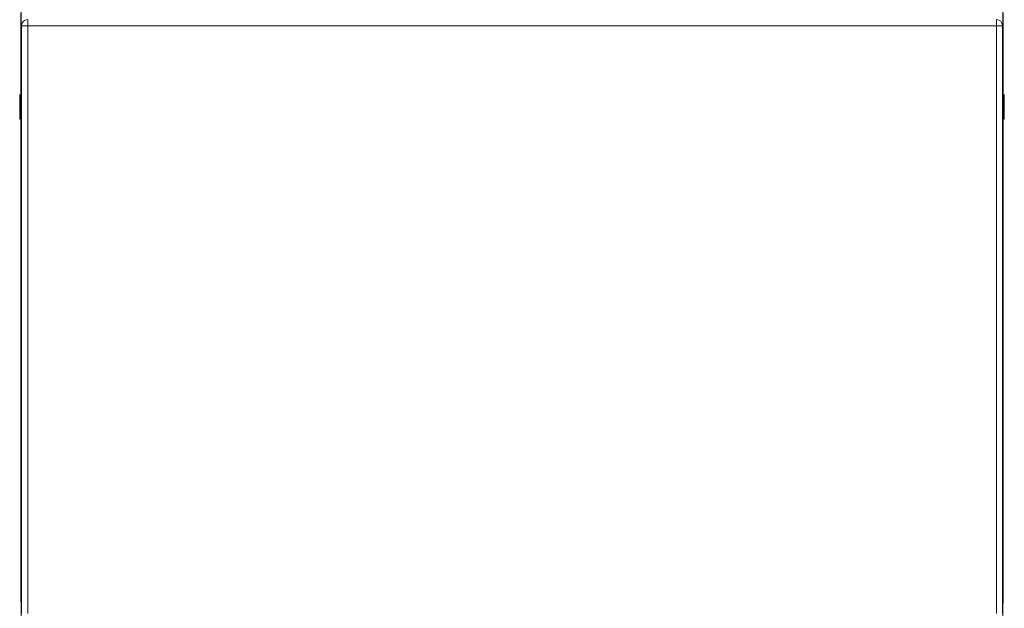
# Model space of a CAD drawing. Header units: millimetres. Extents: x 8901 to 12997, y -34 to 2093.
# Tile 3 of 18: x 11836 to 12236, y 897 to 1136. Entities that reach past the tile are written whole.
import ezdxf

# ---------------------------------------------------------------- set-up
doc = ezdxf.new("R2010")
doc.units = ezdxf.units.MM
doc.header["$MEASUREMENT"] = 0
doc.layers.add('SCHEMAT', color=7, linetype='Continuous', lineweight=9)

# ---------------------------------------------------------------- blocks, each defined once
blk = doc.blocks.new('fund40')
for p, q in [((104224.9, -399742.17), (104224.9, -400552.21)), ((104620.3, -399742.17), (104620.3, -400552.21)), ((104224.76, -400001.17), (104224.76, -399968.13)), ((104620.45, -400001.17), (104620.45, -399968.13)), ((104225.14, -399972.49), (104225.05, -399973.14)), ((104225.05, -399973.14), (104225.05, -400209.8)), ((104225.14, -399973.14), (104225.05, -399973.14)), ((104225.14, -399973.14), (104225.05, -399973.14)), ((104225.39, -399971.9), (104225.14, -399972.49)), ((104225.39, -399973.14), (104225.14, -399973.14)), ((104225.39, -399973.14), (104225.14, -399973.14)), ((104225.78, -399971.38), (104225.39, -399971.9)), ((104225.78, -399973.14), (104225.39, -399973.14)), ((104225.78, -399973.14), (104225.39, -399973.14)), ((104226.29, -399970.99), (104225.78, -399971.38)), ((104226.29, -399973.14), (104225.78, -399973.14)), ((104226.29, -399973.14), (104225.78, -399973.14)), ((104226.89, -399970.75), (104226.29, -399970.99)), ((104226.89, -399973.14), (104226.29, -399973.14)), ((104226.89, -399973.14), (104226.29, -399973.14)), ((104227.53, -399970.66), (104226.89, -399970.75)), ((104227.53, -399973.14), (104226.89, -399973.14)), ((104227.53, -399973.14), (104226.89, -399973.14)), ((104227.53, -399970.66), (104227.53, -399970.75)), ((104227.53, -399970.66), (104227.53, -399970.75)), ((104227.53, -399970.75), (104227.53, -399970.99)), ((104227.53, -399970.75), (104227.53, -399970.99)), ((104227.53, -399970.99), (104227.53, -399971.38)), ((104227.53, -399970.99), (104227.53, -399971.38)), ((104227.53, -399971.38), (104227.53, -399971.9)), ((104227.53, -399971.38), (104227.53, -399971.9)), ((104227.53, -399971.9), (104227.53, -399972.49)), ((104227.53, -399971.9), (104227.53, -399972.49)), ((104227.53, -399972.49), (104227.53, -399973.14)), ((104227.53, -399972.49), (104227.53, -399973.14)), ((104227.53, -399973.14), (104617.68, -399973.14)), ((104227.53, -399973.14), (104617.68, -399973.14)), ((104227.53, -400209.8), (104227.53, -399973.14)), ((104227.53, -400209.8), (104227.53, -399973.14)), ((104617.68, -399970.66), (104617.68, -399970.75)), ((104617.68, -399970.66), (104618.31, -399970.75)), ((104617.68, -399970.66), (104617.68, -399970.75)), ((104617.68, -399970.75), (104617.68, -399970.99)), ((104617.68, -399970.75), (104617.68, -399970.99)), ((104617.68, -399970.99), (104617.68, -399971.38)), ((104617.68, -399970.99), (104617.68, -399971.38)), ((104617.68, -399971.38), (104617.68, -399971.9)), ((104617.68, -399971.38), (104617.68, -399971.9)), ((104617.68, -399971.9), (104617.68, -399972.49)), ((104617.68, -399971.9), (104617.68, -399972.49)), ((104617.68, -399972.49), (104617.68, -399973.14)), ((104617.68, -399972.49), (104617.68, -399973.14)), ((104617.68, -400209.8), (104617.68, -399973.14)), ((104617.68, -399973.14), (104618.31, -399973.14)), ((104617.68, -399973.14), (104618.31, -399973.14)), ((104617.68, -400209.8), (104617.68, -399973.14)), ((104618.31, -399970.75), (104618.91, -399970.99)), ((104618.31, -399973.14), (104618.91, -399973.14)), ((104618.31, -399973.14), (104618.91, -399973.14)), ((104618.91, -399970.99), (104619.43, -399971.38)), ((104618.91, -399973.14), (104619.43, -399973.14)), ((104618.91, -399973.14), (104619.43, -399973.14)), ((104619.43, -399971.38), (104619.82, -399971.9)), ((104619.43, -399973.14), (104619.82, -399973.14)), ((104619.43, -399973.14), (104619.82, -399973.14)), ((104619.82, -399971.9), (104620.07, -399972.49)), ((104619.82, -399973.14), (104620.07, -399973.14)), ((104619.82, -399973.14), (104620.07, -399973.14)), ((104620.07, -399972.49), (104620.15, -399973.14)), ((104620.07, -399973.14), (104620.15, -399973.14)), ((104620.07, -399973.14), (104620.15, -399973.14)), ((104620.15, -399973.14), (104620.15, -400209.8)), ((104224.32, -400000.82), (104224.32, -400010.53)), ((104224.32, -400000.82), (104224.32, -400000.82)), ((104224.33, -400000.83), (104224.32, -400000.82)), ((104224.35, -400000.86), (104224.33, -400000.83)), ((104224.37, -400000.89), (104224.35, -400000.86)), ((104224.42, -400000.94), (104224.37, -400000.89)), ((104224.49, -400000.99), (104224.42, -400000.94)), ((104224.56, -400001.05), (104224.49, -400000.99)), ((104224.56, -400001.05), (104224.56, -400010.82)), ((104224.61, -400001.08), (104224.56, -400001.05)), ((104224.56, -400001.05), (104224.56, -400010.82)), ((104224.9, -400001.25), (104224.61, -400001.08)), ((104620.3, -400001.25), (104620.6, -400001.08)), ((104620.6, -400001.08), (104620.64, -400001.05)), ((104620.64, -400001.05), (104620.72, -400000.99)), ((104620.64, -400001.05), (104620.64, -400010.82)), ((104620.64, -400001.05), (104620.64, -400010.82)), ((104620.72, -400000.99), (104620.78, -400000.94)), ((104620.78, -400000.94), (104620.83, -400000.89)), ((104620.83, -400000.89), (104620.86, -400000.86)), ((104620.86, -400000.86), (104620.88, -400000.83)), ((104620.88, -400000.83), (104620.89, -400000.82)), ((104620.89, -400000.82), (104620.89, -400010.53)), ((104620.89, -400000.82), (104620.89, -400000.82)), ((104224.33, -400010.61), (104224.32, -400010.53)), ((104224.38, -400010.7), (104224.33, -400010.61)), ((104224.46, -400010.77), (104224.38, -400010.7)), ((104224.56, -400010.82), (104224.46, -400010.77)), ((104224.9, -400010.96), (104224.56, -400010.82)), ((104224.76, -400204.79), (104224.76, -400010.9)), ((104620.3, -400010.96), (104620.64, -400010.82)), ((104620.45, -400204.79), (104620.45, -400010.9)), ((104620.64, -400010.82), (104620.75, -400010.77)), ((104620.75, -400010.77), (104620.83, -400010.7)), ((104620.83, -400010.7), (104620.88, -400010.61)), ((104620.88, -400010.61), (104620.89, -400010.53)), ((104224.84, -400205.43), (104224.76, -400204.79)), ((104224.9, -400205.59), (104224.84, -400205.43)), ((104620.3, -400205.59), (104620.37, -400205.43)), ((104620.37, -400205.43), (104620.45, -400204.79))]:
    blk.add_line(p, q)

msp = doc.modelspace()

# ---------------------------------------------------------------- block references
at = {"layer": 'SCHEMAT', "xscale": 1.009734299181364, "yscale": 1.009734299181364, "zscale": 1.009734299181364}
msp.add_blockref('fund40', (-93403.33, 405000.36), dxfattribs=at)

doc.saveas('drawing.dxf')
